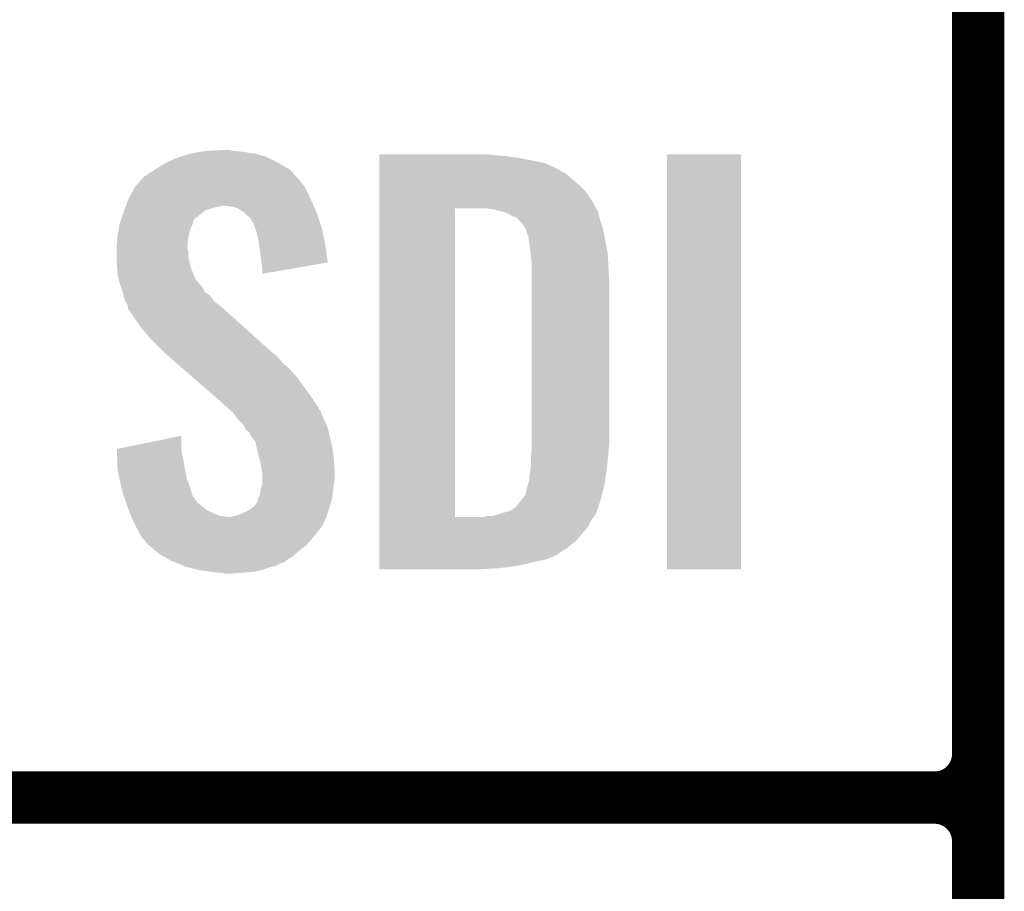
# Model space of a CAD drawing. Extents: x -1.3 to 24.2, y -3.9 to 39.2.
# Tile 4 of 37: x 1.2 to 4.1, y 3.5 to 6.1. Entities that reach past the tile are written whole.
import ezdxf

# ---------------------------------------------------------------- set-up
doc = ezdxf.new("R2010")
doc.units = 0
doc.layers.add('ANGLE_11_CLICK_V101_GTO', color=14, linetype='CONTINUOUS')

msp = doc.modelspace()

# ---------------------------------------------------------------- linework, layer by layer
at = {"layer": 'ANGLE_11_CLICK_V101_GTO', "const_width": 0.1524}
for points in [[(4.0132, -0.5588), (4.0132, 18.3388)], [(4.0132, 3.937), (4.0132, 6.223)], [(-1.27, 3.81), (3.8862, 3.81)], [(-1.27, 3.81), (3.8862, 3.81)], [(4.0132, 1.397), (4.0132, 3.683)]]:
    msp.add_lwpolyline(points, dxfattribs=at)
for points in [[(3.8862, 3.81, 0.4142136), (4.0132, 3.937)], [(4.0132, 3.683, 0.4142136), (3.8862, 3.81)], [(4.0132, 3.683, 0.4142136), (3.8862, 3.81)]]:
    msp.add_lwpolyline(points, format="xyb", dxfattribs=at)
at = {"layer": 'ANGLE_11_CLICK_V101_GTO'}
for points in [[(1.687064, 5.6769), (1.71958, 5.68706), (1.94056, 5.6769), (1.905002, 5.68706)], [(1.71958, 5.68706), (1.75006, 5.69214), (1.905002, 5.68706), (1.86944, 5.69214)], [(1.75006, 5.69214), (1.765302, 5.69468), (1.86944, 5.69214), (1.844038, 5.69468)], [(1.765302, 5.69468), (1.81864, 5.69722), (1.844038, 5.69468), (1.831342, 5.69722)], [(2.26824, 5.68198), (2.268242, 5.68452), (2.6035, 5.68198), (2.5781, 5.68452)], [(2.26824, 5.67944), (2.26824, 5.68198), (2.63652, 5.67944), (2.6035, 5.68198)], [(3.10642, 4.475502), (3.10644, 5.684498), (3.322298, 4.475502), (3.32232, 5.684498)], [(3.10644, 5.684498), (3.106442, 5.68452), (3.32232, 5.684498), (3.106442, 5.68452)], [(1.62052, 5.64388), (1.645922, 5.65912), (2.000884, 5.64388), (1.976118, 5.65912)], [(1.645922, 5.65912), (1.678942, 5.674362), (1.976118, 5.65912), (1.945636, 5.674362)], [(1.678942, 5.674362), (1.687064, 5.6769), (1.945636, 5.674362), (1.94056, 5.6769)], [(2.26824, 5.67436), (2.26824, 5.67944), (2.674618, 5.67436), (2.63652, 5.67944)], [(2.26824, 5.659118), (2.26824, 5.67436), (2.750822, 5.659118), (2.674618, 5.67436)], [(2.26824, 5.64388), (2.26824, 5.659118), (2.78384, 5.64388), (2.750822, 5.659118)], [(1.584964, 5.621022), (1.59004, 5.623562), (2.025436, 5.621022), (2.023108, 5.623562)], [(1.59004, 5.623562), (1.6002, 5.63118), (2.023108, 5.623562), (2.016126, 5.63118)], [(1.6002, 5.63118), (1.612388, 5.638798), (2.016126, 5.63118), (2.009142, 5.638798)], [(1.612388, 5.638798), (1.62052, 5.64388), (2.009142, 5.638798), (2.000884, 5.64388)], [(2.26824, 5.641338), (2.26824, 5.64388), (2.788922, 5.641338), (2.78384, 5.64388)], [(2.26824, 5.63626), (2.26824, 5.641338), (2.796542, 5.63626), (2.788922, 5.641338)], [(2.26824, 5.62864), (2.26824, 5.63626), (2.81178, 5.62864), (2.796542, 5.63626)], [(2.26824, 5.6134), (2.26824, 5.62864), (2.82956, 5.6134), (2.81178, 5.62864)], [(1.559346, 5.593076), (1.568662, 5.60324), (2.049782, 5.593076), (2.039622, 5.60324)], [(1.568662, 5.60324), (1.573316, 5.608316), (2.039622, 5.60324), (2.037082, 5.608316)], [(1.573316, 5.608316), (1.584964, 5.621022), (2.037082, 5.608316), (2.025436, 5.621022)], [(2.26824, 5.595622), (2.26824, 5.6134), (2.84988, 5.595622), (2.82956, 5.6134)], [(2.26824, 5.5753), (2.26824, 5.595622), (2.8702, 5.5753), (2.84988, 5.595622)], [(1.5367, 5.552442), (1.547536, 5.57276), (2.069176, 5.552442), (2.05994, 5.57276)], [(1.547536, 5.57276), (1.557022, 5.59054), (2.05994, 5.57276), (2.05105, 5.59054)], [(1.557022, 5.59054), (1.559346, 5.593076), (2.05105, 5.59054), (2.049782, 5.593076)], [(2.268238, 5.5499), (2.26824, 5.5753), (2.88798, 5.5499), (2.8702, 5.5753)], [(1.530348, 5.53466), (1.533978, 5.54482), (2.076996, 5.53466), (2.07264, 5.54482)], [(1.533978, 5.54482), (1.5367, 5.552442), (2.07264, 5.54482), (2.069176, 5.552442)], [(2.268238, 5.52704), (2.268238, 5.5499), (2.90045, 5.52704), (2.88798, 5.5499)], [(1.518556, 5.501638), (1.525812, 5.521958), (1.737358, 5.501638), (1.762758, 5.521958)], [(1.525812, 5.521958), (1.528534, 5.52958), (1.762758, 5.521958), (1.78816, 5.52958)], [(1.528534, 5.52958), (1.529442, 5.53212), (1.78816, 5.52958), (1.80086, 5.53212)], [(1.529442, 5.53212), (1.530348, 5.53466), (1.80086, 5.53212), (1.811018, 5.53466)], [(1.838958, 5.53212), (1.818638, 5.53466), (2.078084, 5.53212), (2.076996, 5.53466)], [(1.85674, 5.527042), (1.838958, 5.53212), (2.08026, 5.527042), (2.078084, 5.53212)], [(1.87198, 5.51688), (1.85674, 5.527042), (2.084616, 5.51688), (2.08026, 5.527042)], [(1.879602, 5.50926), (1.87198, 5.51688), (2.08788, 5.50926), (2.084616, 5.51688)], [(1.88214, 5.506722), (1.879602, 5.50926), (2.088726, 5.506722), (2.08788, 5.50926)], [(2.268222, 4.627902), (2.268238, 5.52704), (2.4892, 4.627902), (2.489222, 5.52704)], [(2.600962, 5.5245), (2.580638, 5.52704), (2.901836, 5.5245), (2.90045, 5.52704)], [(2.60985, 5.52196), (2.600962, 5.5245), (2.90322, 5.52196), (2.901836, 5.5245)], [(2.618738, 5.51942), (2.60985, 5.52196), (2.904492, 5.51942), (2.90322, 5.52196)], [(2.631442, 5.516878), (2.618738, 5.51942), (2.905762, 5.516878), (2.904492, 5.51942)], [(2.644142, 5.511798), (2.631442, 5.516878), (2.907032, 5.511798), (2.905762, 5.516878)], [(2.651762, 5.50672), (2.644142, 5.511798), (2.9083, 5.50672), (2.907032, 5.511798)], [(1.509736, 5.471158), (1.5113, 5.481318), (1.71958, 5.471158), (1.72466, 5.481318)], [(1.5113, 5.481318), (1.511302, 5.481322), (1.72466, 5.481318), (1.72466, 5.481322)], [(1.511302, 5.481322), (1.514928, 5.491478), (1.72466, 5.481322), (1.727198, 5.491478)], [(1.514928, 5.491478), (1.517648, 5.499096), (1.727198, 5.491478), (1.73228, 5.499096)], [(1.517648, 5.499096), (1.518556, 5.501638), (1.73228, 5.499096), (1.737358, 5.501638)], [(1.892296, 5.4991), (1.88214, 5.506722), (2.091268, 5.4991), (2.088726, 5.506722)], [(1.897378, 5.488944), (1.892296, 5.4991), (2.094652, 5.488944), (2.091268, 5.4991)], [(1.902454, 5.483866), (1.897378, 5.488944), (2.096346, 5.483866), (2.094652, 5.488944)], [(1.90246, 5.481324), (1.902454, 5.483866), (2.097192, 5.481324), (2.096346, 5.483866)], [(1.906272, 5.471158), (1.90246, 5.481324), (2.10058, 5.471158), (2.097192, 5.481324)], [(2.656844, 5.50418), (2.651762, 5.50672), (2.909026, 5.50418), (2.9083, 5.50672)], [(2.659384, 5.504178), (2.656844, 5.50418), (2.909028, 5.504178), (2.909026, 5.50418)], [(2.66954, 5.499098), (2.659384, 5.504178), (2.910478, 5.499098), (2.909028, 5.504178)], [(2.679698, 5.48894), (2.66954, 5.499098), (2.91338, 5.48894), (2.910478, 5.499098)], [(2.6797, 5.488938), (2.679698, 5.48894), (2.913382, 5.488938), (2.91338, 5.48894)], [(2.694942, 5.468618), (2.6797, 5.488938), (2.920154, 5.468618), (2.913382, 5.488938)], [(1.50622, 5.4483), (1.507392, 5.45592), (1.71323, 5.4483), (1.7145, 5.45592)], [(1.507392, 5.45592), (1.509736, 5.471158), (1.7145, 5.45592), (1.71958, 5.471158)], [(1.910078, 5.461002), (1.906272, 5.471158), (2.10272, 5.461002), (2.10058, 5.471158)], [(1.91516, 5.43814), (1.910078, 5.461002), (2.107532, 5.43814), (2.10272, 5.461002)], [(2.695578, 5.46608), (2.694942, 5.468618), (2.921, 5.46608), (2.920154, 5.468618)], [(2.69748, 5.458462), (2.695578, 5.46608), (2.92227, 5.458462), (2.921, 5.46608)], [(2.70002, 5.45084), (2.69748, 5.458462), (2.92354, 5.45084), (2.92227, 5.458462)], [(2.70256, 5.445756), (2.70002, 5.45084), (2.924388, 5.445756), (2.92354, 5.45084)], [(1.50368, 5.4229), (1.505458, 5.44068), (1.709736, 5.4229), (1.71196, 5.44068)], [(1.50368, 5.420358), (1.50368, 5.4229), (1.70942, 5.420358), (1.709736, 5.4229)], [(1.505458, 5.44068), (1.50622, 5.4483), (1.71196, 5.44068), (1.71323, 5.4483)], [(1.917568, 5.4229), (1.91516, 5.43814), (2.11074, 5.4229), (2.107532, 5.43814)], [(1.92278, 5.38988), (1.917568, 5.4229), (2.115446, 5.38988), (2.11074, 5.4229)], [(2.70256, 5.443218), (2.70256, 5.445756), (2.924812, 5.443218), (2.924388, 5.445756)], [(2.70383, 5.4356), (2.70256, 5.443218), (2.92608, 5.4356), (2.924812, 5.443218)], [(2.7051, 5.42798), (2.70383, 5.4356), (2.927604, 5.42798), (2.92608, 5.4356)], [(2.70891, 5.3975), (2.7051, 5.42798), (2.9337, 5.3975), (2.927604, 5.42798)], [(1.50368, 5.410198), (1.50368, 5.420358), (1.70942, 5.410198), (1.70942, 5.420358)], [(1.50368, 5.400038), (1.50368, 5.410198), (1.71196, 5.400038), (1.70942, 5.410198)], [(1.50368, 5.384798), (1.50368, 5.400038), (1.71196, 5.384798), (1.71196, 5.400038)], [(2.71272, 5.367018), (2.70891, 5.3975), (2.935494, 5.367018), (2.9337, 5.3975)], [(1.50368, 5.364478), (1.50368, 5.384798), (1.717042, 5.364478), (1.71196, 5.384798)], [(1.504462, 5.354318), (1.50368, 5.364478), (1.719582, 5.354318), (1.717042, 5.364478)], [(1.92532, 5.36956), (1.92278, 5.38988), (2.11834, 5.36956), (2.115446, 5.38988)], [(1.925322, 5.369556), (1.92532, 5.36956), (2.11834, 5.369556), (2.11834, 5.36956)], [(1.92786, 5.35178), (1.925322, 5.369556), (2.015702, 5.35178), (2.11834, 5.369556)], [(2.71272, 5.35432), (2.71272, 5.367018), (2.93624, 5.35432), (2.935494, 5.367018)], [(1.50622, 5.331462), (1.504462, 5.354318), (1.728376, 5.331462), (1.719582, 5.354318)], [(1.92786, 5.336566), (1.92786, 5.35178), (1.92786, 5.336566), (2.015702, 5.35178)], [(2.71272, 5.308602), (2.71272, 5.35432), (2.93878, 5.308602), (2.93624, 5.35432)], [(1.508992, 5.3213), (1.50622, 5.331462), (1.732284, 5.3213), (1.728376, 5.331462)], [(1.510378, 5.31622), (1.508992, 5.3213), (1.73736, 5.31622), (1.732284, 5.3213)], [(1.512458, 5.308598), (1.510378, 5.31622), (1.742442, 5.308598), (1.73736, 5.31622)], [(1.513842, 5.30352), (1.512458, 5.308598), (1.74752, 5.30352), (1.742442, 5.308598)], [(2.71272, 4.84632), (2.71272, 5.308602), (2.93878, 4.84632), (2.93878, 5.308602)], [(1.515538, 5.298436), (1.513842, 5.30352), (1.752602, 5.298436), (1.74752, 5.30352)], [(1.520614, 5.2832), (1.515538, 5.298436), (1.760224, 5.2832), (1.752602, 5.298436)], [(1.52146, 5.280658), (1.520614, 5.2832), (1.764036, 5.280658), (1.760224, 5.2832)], [(1.523366, 5.273038), (1.52146, 5.280658), (1.775462, 5.273038), (1.764036, 5.280658)], [(1.526538, 5.260342), (1.523366, 5.273038), (1.784532, 5.260342), (1.775462, 5.273038)], [(1.52959, 5.255258), (1.526538, 5.260342), (1.788162, 5.255258), (1.784532, 5.260342)], [(1.53416, 5.247642), (1.52959, 5.255258), (1.798318, 5.247642), (1.788162, 5.255258)], [(1.536066, 5.24002), (1.53416, 5.247642), (1.80848, 5.24002), (1.798318, 5.247642)], [(1.5367, 5.237482), (1.536066, 5.24002), (1.811306, 5.237482), (1.80848, 5.24002)], [(1.5367, 5.234944), (1.5367, 5.237482), (1.814132, 5.234944), (1.811306, 5.237482)], [(1.56718, 5.18922), (1.5367, 5.234944), (1.865032, 5.18922), (1.814132, 5.234944)], [(1.5875, 5.16382), (1.56718, 5.18922), (1.893308, 5.16382), (1.865032, 5.18922)], [(1.60274, 5.14604), (1.5875, 5.16382), (1.913102, 5.14604), (1.893308, 5.16382)], [(1.64338, 5.105398), (1.60274, 5.14604), (1.958344, 5.105398), (1.913102, 5.14604)], [(1.646312, 5.102858), (1.64338, 5.105398), (1.96342, 5.102858), (1.958344, 5.105398)], [(1.658032, 5.0927), (1.646312, 5.102858), (1.97358, 5.0927), (1.96342, 5.102858)], [(1.67562, 5.077458), (1.658032, 5.0927), (1.98628, 5.077458), (1.97358, 5.0927)], [(1.696134, 5.05968), (1.67562, 5.077458), (2.0066, 5.05968), (1.98628, 5.077458)], [(1.725442, 5.03428), (1.696134, 5.05968), (2.02946, 5.03428), (2.0066, 5.05968)], [(1.78992, 4.9784), (1.725442, 5.03428), (2.0701, 4.9784), (2.02946, 5.03428)], [(1.79578, 4.97332), (1.78992, 4.9784), (2.073488, 4.97332), (2.0701, 4.9784)], [(1.824358, 4.947918), (1.79578, 4.97332), (2.09042, 4.947918), (2.073488, 4.97332)], [(1.830074, 4.942838), (1.824358, 4.947918), (2.092962, 4.942838), (2.09042, 4.947918)], [(1.838644, 4.93522), (1.830074, 4.942838), (2.09804, 4.93522), (2.092962, 4.942838)], [(1.8415, 4.93268), (1.838644, 4.93522), (2.098994, 4.93268), (2.09804, 4.93522)], [(1.854838, 4.9149), (1.8415, 4.93268), (2.10566, 4.9149), (2.098994, 4.93268)], [(1.85674, 4.912362), (1.854838, 4.9149), (2.10693, 4.912362), (2.10566, 4.9149)], [(1.871978, 4.89712), (1.85674, 4.912362), (2.114552, 4.89712), (2.10693, 4.912362)], [(1.87325, 4.894578), (1.871978, 4.89712), (2.115822, 4.894578), (2.114552, 4.89712)], [(1.879598, 4.881886), (1.87325, 4.894578), (2.119284, 4.881886), (2.115822, 4.894578)], [(1.889756, 4.874262), (1.879598, 4.881886), (2.121362, 4.874262), (2.119284, 4.881886)], [(1.503698, 4.826004), (1.69164, 4.864074), (1.69164, 4.826004), (1.69164, 4.864074)], [(1.8923, 4.866644), (1.889756, 4.874262), (2.12344, 4.866644), (2.121362, 4.874262)], [(1.892304, 4.86664), (1.8923, 4.866644), (2.12344, 4.86664), (2.12344, 4.866644)], [(1.894838, 4.864102), (1.892304, 4.86664), (2.124026, 4.864102), (2.12344, 4.86664)], [(1.907538, 4.846324), (1.894838, 4.864102), (2.12813, 4.846324), (2.124026, 4.864102)], [(1.5038, 4.823458), (1.503698, 4.826004), (1.69164, 4.823458), (1.69164, 4.826004)], [(1.504808, 4.79806), (1.5038, 4.823458), (1.69672, 4.79806), (1.69164, 4.823458)], [(1.910362, 4.83362), (1.907538, 4.846324), (2.13106, 4.83362), (2.12813, 4.846324)], [(1.91262, 4.82346), (1.910362, 4.83362), (2.132416, 4.82346), (2.13106, 4.83362)], [(1.919606, 4.79552), (1.91262, 4.82346), (2.13614, 4.79552), (2.132416, 4.82346)], [(2.711796, 4.81838), (2.71272, 4.82854), (2.93624, 4.81838), (2.937162, 4.82854)], [(2.71272, 4.82854), (2.71272, 4.84632), (2.937162, 4.82854), (2.93878, 4.84632)], [(1.50622, 4.762502), (1.504808, 4.79806), (1.703188, 4.762502), (1.69672, 4.79806)], [(1.92278, 4.78282), (1.919606, 4.79552), (2.136934, 4.78282), (2.13614, 4.79552)], [(2.71018, 4.800602), (2.711796, 4.81838), (2.934758, 4.800602), (2.93624, 4.81838)], [(2.71018, 4.7879), (2.71018, 4.800602), (2.9337, 4.7879), (2.934758, 4.800602)], [(1.51084, 4.74218), (1.50622, 4.762502), (1.706882, 4.74218), (1.703188, 4.762502)], [(1.927438, 4.754882), (1.92278, 4.78282), (2.13868, 4.754882), (2.136934, 4.78282)], [(2.70764, 4.757422), (2.71018, 4.77774), (2.929346, 4.757422), (2.932248, 4.77774)], [(2.71018, 4.77774), (2.71018, 4.7879), (2.932248, 4.77774), (2.9337, 4.7879)], [(1.51719, 4.71424), (1.51084, 4.74218), (1.71704, 4.71424), (1.706882, 4.74218)], [(1.92786, 4.752342), (1.927438, 4.754882), (2.13868, 4.752342), (2.13868, 4.754882)], [(1.92786, 4.74218), (1.92786, 4.752342), (2.13868, 4.74218), (2.13868, 4.752342)], [(1.92786, 4.7244), (1.92786, 4.74218), (2.13614, 4.7244), (2.13868, 4.74218)], [(2.70256, 4.726936), (2.705098, 4.734558), (2.92499, 4.726936), (2.926078, 4.734558)], [(2.705098, 4.734558), (2.7051, 4.744718), (2.926078, 4.734558), (2.92753, 4.744718)], [(2.7051, 4.744718), (2.70764, 4.757422), (2.92753, 4.744718), (2.929346, 4.757422)], [(1.51892, 4.70662), (1.51719, 4.71424), (1.719328, 4.70662), (1.71704, 4.71424)], [(1.524536, 4.688838), (1.51892, 4.70662), (1.724664, 4.688838), (1.719328, 4.70662)], [(1.922356, 4.70408), (1.922782, 4.706622), (2.1336, 4.70408), (2.133916, 4.706622)], [(1.922782, 4.706622), (1.92786, 4.721864), (2.133916, 4.706622), (2.135822, 4.721864)], [(1.92786, 4.721864), (1.92786, 4.7244), (2.135822, 4.721864), (2.13614, 4.7244)], [(2.694938, 4.693916), (2.69748, 4.70916), (2.917442, 4.693916), (2.921508, 4.70916)], [(2.69748, 4.70916), (2.700018, 4.716778), (2.921508, 4.70916), (2.92354, 4.716778)], [(2.700018, 4.716778), (2.702558, 4.724398), (2.92354, 4.716778), (2.924628, 4.724398)], [(2.702558, 4.724398), (2.70256, 4.726936), (2.924628, 4.724398), (2.92499, 4.726936)], [(1.525338, 4.6863), (1.524536, 4.688838), (1.7272, 4.6863), (1.724664, 4.688838)], [(1.527744, 4.67868), (1.525338, 4.6863), (1.73228, 4.67868), (1.7272, 4.6863)], [(1.530952, 4.668518), (1.527744, 4.67868), (1.739902, 4.668518), (1.73228, 4.67868)], [(1.912622, 4.671062), (1.915158, 4.681218), (2.128012, 4.671062), (2.13106, 4.681218)], [(1.915158, 4.681218), (1.91516, 4.681222), (2.13106, 4.681218), (2.13106, 4.681222)], [(1.91516, 4.681222), (1.92024, 4.691382), (2.13106, 4.681222), (2.132188, 4.691382)], [(1.92024, 4.691382), (1.922356, 4.70408), (2.132188, 4.691382), (2.1336, 4.70408)], [(2.6797, 4.6736), (2.68351, 4.67868), (2.911816, 4.6736), (2.91338, 4.67868)], [(2.68351, 4.67868), (2.694938, 4.693916), (2.91338, 4.67868), (2.917442, 4.693916)], [(1.53416, 4.658358), (1.530952, 4.668518), (1.752602, 4.658358), (1.739902, 4.668518)], [(1.538226, 4.648198), (1.53416, 4.658358), (1.765302, 4.648198), (1.752602, 4.658358)], [(1.542288, 4.63804), (1.538226, 4.648198), (1.78562, 4.63804), (1.765302, 4.648198)], [(1.8796, 4.64312), (1.8923, 4.65074), (2.119206, 4.64312), (2.121746, 4.65074)], [(1.8923, 4.65074), (1.89907, 4.65582), (2.121746, 4.65074), (2.12344, 4.65582)], [(1.89907, 4.65582), (1.90246, 4.658362), (2.12344, 4.65582), (2.124202, 4.658362)], [(1.90246, 4.658362), (1.90754, 4.66344), (2.124202, 4.658362), (2.125726, 4.66344)], [(1.90754, 4.66344), (1.912622, 4.671062), (2.125726, 4.66344), (2.128012, 4.671062)], [(2.649222, 4.64566), (2.66446, 4.65582), (2.90322, 4.64566), (2.906346, 4.65582)], [(2.66446, 4.65582), (2.667002, 4.658362), (2.906346, 4.65582), (2.907128, 4.658362)], [(2.667002, 4.658362), (2.6797, 4.6736), (2.907128, 4.658362), (2.911816, 4.6736)], [(1.545336, 4.63042), (1.542288, 4.63804), (1.805942, 4.63042), (1.78562, 4.63804)], [(1.546352, 4.62788), (1.545336, 4.63042), (1.828802, 4.62788), (1.805942, 4.63042)], [(1.547368, 4.62534), (1.546352, 4.62788), (2.11328, 4.62534), (2.114126, 4.62788)], [(1.5494, 4.62026), (1.547368, 4.62534), (2.110738, 4.62026), (2.11328, 4.62534)], [(1.55956, 4.59994), (1.5494, 4.62026), (2.100578, 4.59994), (2.110738, 4.62026)], [(1.836422, 4.62788), (1.856742, 4.63296), (2.114126, 4.62788), (2.11582, 4.63296)], [(1.856742, 4.63296), (1.8796, 4.64312), (2.11582, 4.63296), (2.119206, 4.64312)], [(2.268222, 4.62788), (2.268222, 4.627902), (2.570478, 4.62788), (2.4892, 4.627902)], [(2.268222, 4.617718), (2.268222, 4.62788), (2.885438, 4.617718), (2.893566, 4.62788)], [(2.570478, 4.62788), (2.583178, 4.63042), (2.893566, 4.62788), (2.8956, 4.63042)], [(2.598416, 4.63042), (2.63144, 4.64058), (2.8956, 4.63042), (2.90068, 4.64058)], [(2.63144, 4.64058), (2.64922, 4.645658), (2.90068, 4.64058), (2.903218, 4.645658)], [(2.64922, 4.645658), (2.649222, 4.64566), (2.903218, 4.645658), (2.90322, 4.64566)], [(1.56083, 4.5974), (1.55956, 4.59994), (2.09804, 4.5974), (2.100578, 4.59994)], [(1.56464, 4.58978), (1.56083, 4.5974), (2.09296, 4.58978), (2.09804, 4.5974)], [(2.26822, 4.556758), (2.268222, 4.5974), (2.839718, 4.556758), (2.87528, 4.5974)], [(2.268222, 4.5974), (2.268222, 4.617718), (2.87528, 4.5974), (2.885438, 4.617718)], [(1.571696, 4.57708), (1.56464, 4.58978), (2.0828, 4.57708), (2.09296, 4.58978)], [(1.577338, 4.566922), (1.571696, 4.57708), (2.074334, 4.566922), (2.0828, 4.57708)], [(1.587498, 4.55676), (1.577338, 4.566922), (2.065866, 4.55676), (2.074334, 4.566922)], [(1.590038, 4.551684), (1.587498, 4.55676), (2.061636, 4.551684), (2.065866, 4.55676)], [(1.595972, 4.546598), (1.590038, 4.551684), (2.057398, 4.546598), (2.061636, 4.551684)], [(1.613748, 4.53136), (1.595972, 4.546598), (2.03708, 4.53136), (2.057398, 4.546598)], [(2.26822, 4.53644), (2.26822, 4.556758), (2.814318, 4.53644), (2.839718, 4.556758)], [(2.26822, 4.51866), (2.26822, 4.53644), (2.786378, 4.51866), (2.814318, 4.53644)], [(1.6256, 4.5212), (1.613748, 4.53136), (2.025468, 4.5212), (2.03708, 4.53136)], [(1.638936, 4.51358), (1.6256, 4.5212), (2.01676, 4.51358), (2.025468, 4.5212)], [(1.661158, 4.50088), (1.638936, 4.51358), (1.99771, 4.50088), (2.01676, 4.51358)], [(2.26822, 4.51104), (2.26822, 4.51866), (2.77114, 4.51104), (2.786378, 4.51866)], [(2.26822, 4.50342), (2.26822, 4.51104), (2.753358, 4.50342), (2.77114, 4.51104)], [(1.667334, 4.498338), (1.661158, 4.50088), (1.993898, 4.498338), (1.99771, 4.50088)], [(1.673502, 4.495798), (1.667334, 4.498338), (1.991354, 4.495798), (1.993898, 4.498338)], [(1.679666, 4.49326), (1.673502, 4.495798), (1.981198, 4.49326), (1.991354, 4.495798)], [(1.69818, 4.485638), (1.679666, 4.49326), (1.968498, 4.485638), (1.981198, 4.49326)], [(1.704338, 4.483102), (1.69818, 4.485638), (1.958352, 4.483102), (1.968498, 4.485638)], [(1.714506, 4.48056), (1.704338, 4.483102), (1.948182, 4.48056), (1.958352, 4.483102)], [(1.74498, 4.47294), (1.714506, 4.48056), (1.925318, 4.47294), (1.948182, 4.48056)], [(2.26822, 4.49834), (2.26822, 4.50342), (2.72542, 4.49834), (2.753358, 4.50342)], [(2.26822, 4.49072), (2.26822, 4.49834), (2.69494, 4.49072), (2.72542, 4.49834)], [(2.26822, 4.4831), (2.26822, 4.49072), (2.65684, 4.4831), (2.69494, 4.49072)], [(2.26822, 4.47802), (2.26822, 4.4831), (2.61112, 4.47802), (2.65684, 4.4831)], [(2.26822, 4.475502), (2.26822, 4.47802), (2.563278, 4.475502), (2.61112, 4.47802)], [(2.562862, 4.47548), (2.26822, 4.475502), (2.562862, 4.47548), (2.563278, 4.475502)], [(3.322298, 4.47548), (3.10642, 4.475502), (3.322298, 4.47548), (3.322298, 4.475502)], [(1.78054, 4.46786), (1.74498, 4.47294), (1.89992, 4.46786), (1.925318, 4.47294)], [(1.795778, 4.46532), (1.78054, 4.46786), (1.86944, 4.46532), (1.89992, 4.46786)], [(1.818638, 4.462782), (1.811016, 4.46532), (1.836446, 4.462782), (1.86944, 4.46532)], [(1.836422, 4.46278), (1.818638, 4.462782), (1.836422, 4.46278), (1.836446, 4.462782)]]:
    msp.add_solid(points, dxfattribs=at)

doc.saveas('drawing.dxf')
